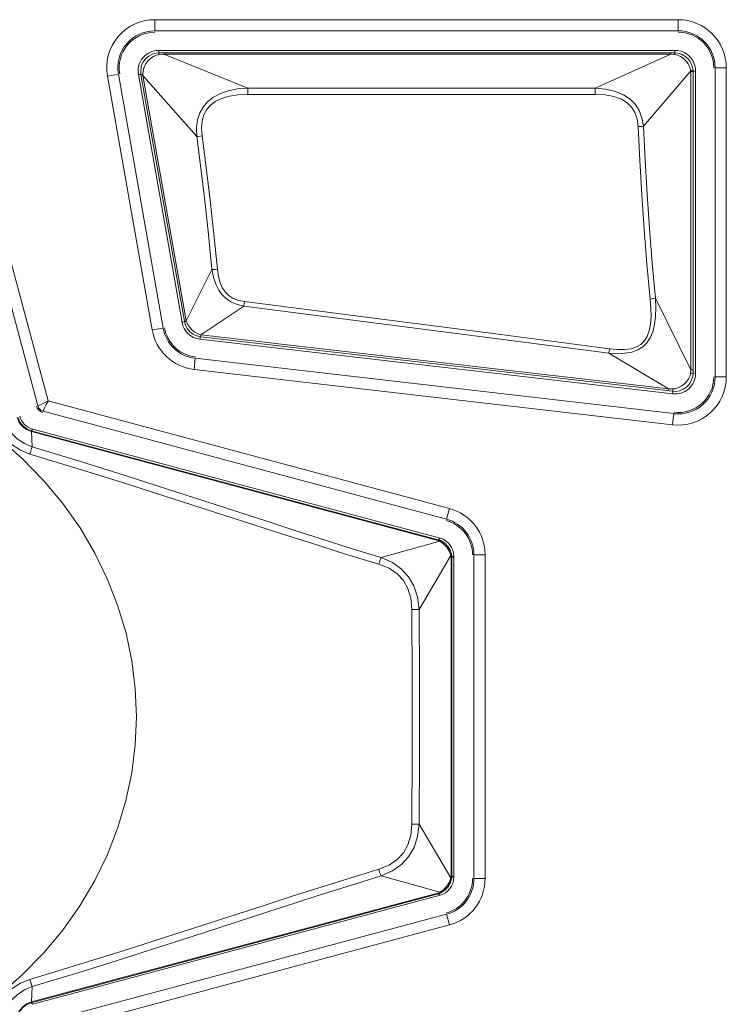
# Model space of a CAD drawing. Header units: millimetres. Extents: x 3925 to 5043, y -86 to 778.
# Tile 93 of 256: x 4295.87 to 4300.63, y 10.2 to 16.84. Entities that reach past the tile are written whole.
import ezdxf

# ---------------------------------------------------------------- set-up
doc = ezdxf.new("R2010")
doc.units = ezdxf.units.MM
doc.header["$LTSCALE"] = 46.255
doc.layers.add('A70-LETO-KEYDXF_CONTINUOUS_LINE', color=7, linetype='CONTINUOUS')
doc.layers.add('H30K-REAR-CODXF_CONTINUOUS_LINE', color=7, linetype='CONTINUOUS')

msp = doc.modelspace()

# ---------------------------------------------------------------- linework, layer by layer
at = {"layer": 'A70-LETO-KEYDXF_CONTINUOUS_LINE', "color": 7, "linetype": 'Continuous', "lineweight": 0}
for p, q in [((4296.7899, 16.6118), (4296.8122, 16.6138)), ((4296.7918, 16.5976), (4296.8076, 16.6011)), ((4300.2884, 16.6308), (4296.8075, 16.6305)), ((4296.8122, 16.6138), (4296.8075, 16.6305)), ((4296.8076, 16.6011), (4296.8261, 16.6032)), ((4296.8122, 16.6138), (4300.2844, 16.6141)), ((4296.8261, 16.6032), (4296.8438, 16.605)), ((4296.8438, 16.6137), (4296.8438, 16.605)), ((4296.8438, 16.605), (4300.2603, 16.6053)), ((4297.4104, 16.3767), (4296.8438, 16.605)), ((4300.2603, 16.6053), (4299.7489, 16.3769)), ((4300.2603, 16.614), (4300.2603, 16.6053)), ((4300.2603, 16.6053), (4300.283, 16.6028)), ((4300.283, 16.6028), (4300.2886, 16.6021)), ((4300.2844, 16.6141), (4300.2884, 16.6308)), ((4300.2844, 16.6141), (4300.3071, 16.612)), ((4296.6919, 16.5219), (4296.7028, 16.5489)), ((4296.7212, 16.538), (4296.7368, 16.5595)), ((4300.3546, 16.5924), (4300.3683, 16.5816)), ((4300.3904, 16.5551), (4300.3928, 16.551)), ((4296.6721, 16.4692), (4296.9667, 14.7968)), ((4296.6894, 16.4675), (4296.6721, 16.4692)), ((4296.6876, 16.4937), (4296.6919, 16.5219)), ((4296.6894, 16.4675), (4296.6876, 16.4937)), ((4296.982, 14.8063), (4296.6894, 16.4675)), ((4296.7029, 16.4621), (4296.7025, 16.4714)), ((4300.3949, 16.4939), (4300.0747, 16.1194)), ((4300.3883, 16.5165), (4300.3949, 16.4939)), ((4300.3949, 16.4939), (4300.3951, 16.4893)), ((4300.3951, 16.4893), (4300.3951, 14.4771)), ((4300.4092, 16.4893), (4300.3951, 16.4893)), ((4300.409, 16.4969), (4300.4092, 16.4893)), ((4300.4092, 16.4893), (4300.4092, 14.4564)), ((4300.4107, 16.4897), (4300.4259, 16.4934)), ((4300.4259, 14.4518), (4300.4259, 16.4934)), ((4296.6907, 16.46), (4296.7029, 16.4621)), ((4296.9942, 14.8085), (4296.7029, 16.4621)), ((4297.0651, 16.0496), (4296.7029, 16.4621)), ((4299.7489, 16.3769), (4297.4104, 16.3767)), ((4297.4104, 16.3338), (4297.4104, 16.3767)), ((4299.7489, 16.3341), (4297.4104, 16.3338)), ((4299.7489, 16.3341), (4299.7489, 16.3769)), ((4296.9942, 14.8085), (4297.168, 15.1532)), ((4297.3863, 14.9376), (4297.3821, 14.9062)), ((4300.1563, 14.9599), (4300.3951, 14.4771)), ((4297.0925, 14.7135), (4297.3821, 14.9062)), ((4296.9826, 14.8027), (4296.9667, 14.7968)), ((4296.982, 14.8063), (4296.9942, 14.8085)), ((4296.9956, 14.804), (4296.9942, 14.8085)), ((4297.0032, 14.7856), (4296.9956, 14.804)), ((4297.0101, 14.744), (4297.0017, 14.7551)), ((4297.041, 14.7175), (4297.0343, 14.7219)), ((4297.0658, 14.706), (4297.041, 14.7175)), ((4297.0913, 14.7003), (4297.0658, 14.706)), ((4297.0913, 14.7003), (4297.0863, 14.684)), ((4297.0863, 14.684), (4300.2726, 14.3153)), ((4300.27, 14.3324), (4297.0913, 14.7003)), ((4300.2441, 14.3487), (4297.0925, 14.7135)), ((4299.8467, 14.6194), (4299.8425, 14.5888)), ((4299.8425, 14.5888), (4300.2441, 14.3487)), ((4300.3951, 14.4771), (4300.3923, 14.4536)), ((4300.4092, 14.4771), (4300.3951, 14.4771)), ((4300.4092, 14.4564), (4300.407, 14.4333)), ((4300.4092, 14.4564), (4300.4259, 14.4518)), ((4300.2425, 14.3356), (4300.2441, 14.3487)), ((4300.2596, 14.3486), (4300.2441, 14.3487)), ((4300.2753, 14.3486), (4300.2596, 14.3486)), ((4300.2914, 14.3503), (4300.2753, 14.3486)), ((4300.3543, 14.353), (4300.343, 14.3462)), ((4300.3864, 14.3845), (4300.3808, 14.3771)), ((4300.27, 14.3324), (4300.2726, 14.3153)), ((4300.2928, 14.3318), (4300.27, 14.3324)), ((4295.9501, 14.0664), (4295.9609, 14.0773)), ((4295.9609, 14.0773), (4298.7047, 13.3421)), ((4295.9501, 14.0664), (4298.6914, 13.3319)), ((4295.9523, 14.0606), (4295.9576, 13.9582)), ((4295.9523, 14.0606), (4298.6901, 13.327)), ((4298.7027, 13.3223), (4298.3075, 13.2118)), ((4298.6914, 13.3319), (4298.6901, 13.327)), ((4298.7047, 13.3421), (4298.6914, 13.3319)), ((4298.7063, 13.324), (4298.7027, 13.3223)), ((4298.7027, 13.3223), (4298.7278, 13.3047)), ((4298.7089, 13.3257), (4298.7124, 13.3241)), ((4298.7124, 13.3241), (4298.7372, 13.3085)), ((4298.7777, 13.2245), (4298.5634, 12.8625)), ((4298.779, 13.2111), (4298.779, 11.066)), ((4298.784, 13.2111), (4298.779, 13.2111)), ((4298.782, 13.2335), (4298.7826, 13.2296)), ((4298.7838, 13.2189), (4298.784, 13.2111)), ((4298.7974, 13.2214), (4298.784, 13.2111)), ((4298.784, 13.2111), (4298.784, 11.066)), ((4298.7974, 11.0558), (4298.7974, 13.2214)), ((4298.7777, 11.0526), (4298.5634, 11.4147)), ((4298.7027, 10.9549), (4298.3075, 11.0654)), ((4298.7777, 11.0526), (4298.7672, 11.0238)), ((4298.782, 11.0437), (4298.7733, 11.0158)), ((4298.784, 11.066), (4298.779, 11.066)), ((4298.7826, 11.0475), (4298.782, 11.0437)), ((4298.7974, 11.0558), (4298.784, 11.066)), ((4298.7063, 10.9532), (4298.7027, 10.9549)), ((4298.7124, 10.9531), (4298.7089, 10.9514)), ((4298.6914, 10.9453), (4295.9501, 10.2108)), ((4298.6901, 10.9502), (4295.9523, 10.2166)), ((4298.7047, 10.9351), (4295.9609, 10.1999)), ((4298.6914, 10.9453), (4298.6901, 10.9502)), ((4298.6989, 10.9476), (4298.6914, 10.9453)), ((4298.7047, 10.9351), (4298.6914, 10.9453)), ((4295.9523, 10.2166), (4295.9576, 10.319)), ((4295.9501, 10.2108), (4295.9609, 10.1999))]:
    msp.add_line(p, q, dxfattribs=at)
for points in [[(4296.7234, 16.5766), (4296.7425, 16.5924), (4296.7663, 16.605), (4296.7899, 16.6118)], [(4296.7368, 16.5595), (4296.7553, 16.5774), (4296.7742, 16.59), (4296.7918, 16.5976)], [(4296.8122, 16.6138), (4296.8105, 16.6122), (4296.809, 16.6079), (4296.8076, 16.6011)], [(4300.2844, 16.6141), (4300.2859, 16.6126), (4300.2873, 16.6085), (4300.2886, 16.6021)], [(4300.2886, 16.6021), (4300.3051, 16.5984), (4300.3235, 16.5904), (4300.3428, 16.5776), (4300.3612, 16.5601)], [(4300.3071, 16.612), (4300.331, 16.605), (4300.3546, 16.5924)], [(4296.7025, 16.4714), (4296.7037, 16.4915), (4296.7098, 16.5144), (4296.7212, 16.538)], [(4296.7028, 16.5489), (4296.7204, 16.5734), (4296.7234, 16.5766)], [(4300.3612, 16.5601), (4300.3768, 16.5392), (4300.3883, 16.5165)], [(4300.3683, 16.5816), (4300.376, 16.574), (4300.3904, 16.5551)], [(4300.3928, 16.551), (4300.4041, 16.5247), (4300.409, 16.4969)], [(4296.6894, 16.4675), (4296.691, 16.4684), (4296.6954, 16.4697), (4296.7025, 16.4714)], [(4300.409, 16.4969), (4300.4072, 16.496), (4300.4024, 16.495), (4300.3949, 16.4939)], [(4297.4104, 16.3767), (4297.3398, 16.3708), (4297.2767, 16.3583), (4297.2209, 16.339), (4297.1741, 16.3137), (4297.1367, 16.2832), (4297.108, 16.2489), (4297.0861, 16.2089), (4297.0711, 16.1621), (4297.0639, 16.1088), (4297.0651, 16.0496)], [(4297.4104, 16.3338), (4297.3434, 16.3309), (4297.2843, 16.3222), (4297.2327, 16.3073), (4297.1903, 16.2868), (4297.157, 16.2614), (4297.1323, 16.2322), (4297.114, 16.1975), (4297.1025, 16.156), (4297.0984, 16.1081), (4297.1022, 16.0538)], [(4300.0747, 16.1194), (4300.0643, 16.1772), (4300.0452, 16.2266), (4300.0187, 16.2676), (4299.9845, 16.3023), (4299.9403, 16.3318), (4299.8857, 16.3547), (4299.8217, 16.3699), (4299.7489, 16.3769)], [(4300.0388, 16.1173), (4300.0321, 16.1692), (4300.017, 16.2127), (4299.9949, 16.248), (4299.9652, 16.2773), (4299.926, 16.3014), (4299.8765, 16.3194), (4299.8173, 16.3304), (4299.7489, 16.3341)], [(4300.0388, 16.1173), (4300.052, 16.1179), (4300.0643, 16.1186), (4300.0747, 16.1194)], [(4300.1204, 14.9548), (4300.0985, 15.191), (4300.0794, 15.4254), (4300.0632, 15.6579), (4300.0497, 15.8885), (4300.0388, 16.1173)], [(4300.1563, 14.9599), (4300.1344, 15.1955), (4300.1153, 15.4293), (4300.0991, 15.6612), (4300.0856, 15.8913), (4300.0747, 16.1194)], [(4297.1022, 16.0538), (4297.0884, 16.0521), (4297.0757, 16.0506), (4297.0651, 16.0496)], [(4297.0651, 16.0496), (4297.0927, 15.8373), (4297.1192, 15.6172), (4297.1444, 15.3891), (4297.168, 15.1532)], [(4297.1022, 16.0538), (4297.1298, 15.841), (4297.1563, 15.6203), (4297.1815, 15.3917), (4297.2051, 15.1552)], [(4297.2051, 15.1552), (4297.1913, 15.1541), (4297.1786, 15.1534), (4297.168, 15.1532)], [(4297.168, 15.1532), (4297.1782, 15.1014), (4297.1933, 15.0554), (4297.2133, 15.0155), (4297.2375, 14.9825), (4297.2658, 14.9557), (4297.2988, 14.9341), (4297.3375, 14.9175), (4297.3821, 14.9062)], [(4297.2051, 15.1552), (4297.2121, 15.1069), (4297.2234, 15.0648), (4297.2393, 15.0289), (4297.2593, 14.9999), (4297.2831, 14.9769), (4297.3118, 14.959), (4297.346, 14.9458), (4297.3863, 14.9376)], [(4297.3863, 14.9376), (4298.2079, 14.832), (4299.028, 14.7259), (4299.8467, 14.6194)], [(4299.8425, 14.5888), (4299.8992, 14.586), (4299.9505, 14.5886), (4299.9971, 14.5971), (4300.0377, 14.6121), (4300.071, 14.6327), (4300.0984, 14.6592), (4300.1209, 14.6927), (4300.1384, 14.734), (4300.1504, 14.7825), (4300.1569, 14.8364), (4300.1587, 14.8952), (4300.1563, 14.9599)], [(4299.8467, 14.6194), (4299.9007, 14.6144), (4299.949, 14.6144), (4299.992, 14.6199), (4300.0288, 14.6316), (4300.0582, 14.6488), (4300.0817, 14.6718), (4300.1003, 14.7018), (4300.114, 14.7396), (4300.1224, 14.7849), (4300.1259, 14.8359), (4300.1251, 14.8923), (4300.1204, 14.9548)], [(4300.1204, 14.9548), (4300.1336, 14.9563), (4300.1458, 14.958), (4300.1563, 14.9598)], [(4297.3821, 14.9062), (4298.2036, 14.8008), (4299.0238, 14.695), (4299.8425, 14.5888)], [(4296.9826, 14.8027), (4296.9843, 14.8027), (4296.9887, 14.8031), (4296.9956, 14.804)], [(4297.0017, 14.7551), (4296.9894, 14.7787), (4296.9826, 14.8027)], [(4297.0322, 14.7479), (4297.0156, 14.7663), (4297.0032, 14.7856)], [(4297.0343, 14.7219), (4297.0193, 14.7341), (4297.0101, 14.744)], [(4297.0925, 14.7135), (4297.0724, 14.7205), (4297.0516, 14.7323), (4297.0322, 14.7479)], [(4297.0913, 14.7003), (4297.0914, 14.7019), (4297.0918, 14.7064), (4297.0925, 14.7135)], [(4300.3923, 14.4536), (4300.3886, 14.4373), (4300.3806, 14.4192), (4300.3677, 14.3999), (4300.3502, 14.3816)], [(4300.407, 14.4333), (4300.3998, 14.4089), (4300.3864, 14.3845)], [(4300.4092, 14.4564), (4300.4071, 14.4553), (4300.4013, 14.4544), (4300.3923, 14.4536)], [(4300.27, 14.3324), (4300.2715, 14.3343), (4300.2733, 14.3399), (4300.2753, 14.3486)], [(4300.3502, 14.3816), (4300.33, 14.3664), (4300.3099, 14.356), (4300.2914, 14.3503)], [(4300.343, 14.3462), (4300.3175, 14.336), (4300.2928, 14.3318)], [(4300.3808, 14.3771), (4300.3669, 14.3628), (4300.3543, 14.353)], [(4295.9412, 13.9097), (4295.879, 13.9349), (4295.8222, 13.9716), (4295.7725, 14.0196), (4295.7323, 14.0781), (4295.7038, 14.1451)], [(4295.9576, 13.9582), (4295.9039, 13.9806), (4295.8549, 14.0127), (4295.812, 14.0541), (4295.7769, 14.1045), (4295.7515, 14.1624)], [(4295.8559, 14.1571), (4295.87, 14.1228), (4295.8909, 14.0957), (4295.918, 14.0748), (4295.9523, 14.0607)], [(4295.8617, 14.1548), (4295.8741, 14.1246), (4295.894, 14.0987), (4295.9199, 14.0789), (4295.9501, 14.0664)], [(4295.7306, 14.0181), (4295.889, 13.88), (4296.0336, 13.7319), (4296.1639, 13.5753), (4296.2793, 13.4112), (4296.3798, 13.2405), (4296.4649, 13.0646), (4296.5346, 12.8846), (4296.5888, 12.7015), (4296.6276, 12.5158), (4296.6509, 12.328), (4296.6588, 12.1389), (4296.651, 11.9498), (4296.6276, 11.7615), (4296.5887, 11.5749), (4296.5341, 11.391), (4296.4641, 11.2106), (4296.3788, 11.0347), (4296.2783, 10.8644), (4296.1629, 10.7006), (4296.0327, 10.5442), (4295.888, 10.3962), (4295.7295, 10.2582)], [(4295.9501, 14.0664), (4295.951, 14.0655), (4295.9517, 14.0636), (4295.9523, 14.0606)], [(4295.9412, 13.9097), (4295.9472, 13.9293), (4295.953, 13.9464), (4295.9576, 13.9582)], [(4297.1199, 13.5924), (4296.8693, 13.6735), (4296.5833, 13.7648), (4296.2759, 13.861), (4295.9576, 13.9582)], [(4297.5267, 13.4075), (4297.1015, 13.5454), (4296.8511, 13.6261), (4296.5656, 13.717), (4296.2588, 13.8129), (4295.9412, 13.9097)], [(4298.3075, 13.2118), (4298.1803, 13.2508), (4298.0418, 13.2941), (4297.8911, 13.3418), (4297.7263, 13.3948), (4297.5449, 13.4537), (4297.1199, 13.5924)], [(4298.2919, 13.1673), (4298.1641, 13.2061), (4298.0251, 13.249), (4297.8738, 13.2964), (4297.7085, 13.3491), (4297.5267, 13.4075)], [(4298.6901, 13.327), (4298.6942, 13.3257), (4298.6985, 13.3242), (4298.7027, 13.3223)], [(4298.6914, 13.3319), (4298.6983, 13.3298), (4298.7054, 13.3272), (4298.7089, 13.3257)], [(4298.7124, 13.3241), (4298.7096, 13.3246), (4298.7063, 13.324)], [(4298.7278, 13.3047), (4298.7501, 13.281), (4298.7672, 13.2533), (4298.7777, 13.2245)], [(4298.7372, 13.3085), (4298.758, 13.2871), (4298.7733, 13.2614), (4298.782, 13.2335)], [(4298.2919, 13.1673), (4298.2976, 13.1854), (4298.3031, 13.201), (4298.3075, 13.2118)], [(4298.5634, 12.8625), (4298.5531, 12.947), (4298.5288, 13.0208), (4298.4929, 13.0823), (4298.4452, 13.1344), (4298.3834, 13.1783), (4298.3075, 13.2118)], [(4298.782, 13.2335), (4298.7817, 13.2306), (4298.7803, 13.2276), (4298.7777, 13.2245)], [(4298.7777, 13.2245), (4298.7784, 13.2203), (4298.7788, 13.2158), (4298.779, 13.2111)], [(4298.7826, 13.2296), (4298.7831, 13.2264), (4298.7838, 13.2189)], [(4298.5153, 12.8619), (4298.5082, 12.9385), (4298.4884, 13.0038), (4298.4579, 13.0573), (4298.4163, 13.102), (4298.3611, 13.1392), (4298.2919, 13.1673)], [(4298.5153, 12.8619), (4298.5347, 12.862), (4298.5516, 12.8622), (4298.5634, 12.8625)], [(4298.5153, 11.4153), (4298.5169, 11.9005), (4298.5169, 12.3767), (4298.5153, 12.8619)], [(4298.5634, 11.4147), (4298.5653, 11.9002), (4298.5653, 12.3769), (4298.5634, 12.8625)], [(4298.2919, 11.1099), (4298.3614, 11.1381), (4298.4166, 11.1754), (4298.458, 11.22), (4298.4886, 11.2739), (4298.5083, 11.3391), (4298.5153, 11.4153)], [(4298.3075, 11.0654), (4298.3836, 11.0989), (4298.4455, 11.143), (4298.4931, 11.1951), (4298.5291, 11.257), (4298.5532, 11.3305), (4298.5634, 11.4147)], [(4298.5153, 11.4153), (4298.5347, 11.4151), (4298.5516, 11.4149), (4298.5634, 11.4147)], [(4297.0989, 10.7309), (4297.5254, 10.8692), (4297.7078, 10.9279), (4297.8737, 10.9807), (4298.0253, 11.0282), (4298.1644, 11.0712), (4298.2919, 11.1099)], [(4298.2919, 11.1099), (4298.2976, 11.0918), (4298.3031, 11.0762), (4298.3075, 11.0654)], [(4297.5436, 10.823), (4297.7256, 10.8821), (4297.891, 10.9353), (4298.0421, 10.9832), (4298.1805, 11.0264), (4298.3075, 11.0654)], [(4298.7672, 11.0238), (4298.7501, 10.9962), (4298.7278, 10.9724), (4298.7027, 10.9549)], [(4298.779, 11.066), (4298.7789, 11.0617), (4298.7784, 11.0572), (4298.7777, 11.0526)], [(4298.782, 11.0437), (4298.7817, 11.0466), (4298.7803, 11.0496), (4298.7777, 11.0526)], [(4298.784, 11.066), (4298.7838, 11.0588), (4298.7832, 11.0513), (4298.7826, 11.0475)], [(4298.7027, 10.9549), (4298.6988, 10.9531), (4298.6946, 10.9515), (4298.6901, 10.9502)], [(4298.7124, 10.9531), (4298.7096, 10.9526), (4298.7063, 10.9532)], [(4298.7733, 11.0158), (4298.7581, 10.9901), (4298.7372, 10.9687), (4298.7124, 10.9531)], [(4298.7089, 10.9514), (4298.7059, 10.9502), (4298.6989, 10.9476)], [(4295.9576, 10.319), (4296.2733, 10.4154), (4296.5797, 10.5112), (4296.8661, 10.6026), (4297.1173, 10.684), (4297.5436, 10.823)], [(4295.9412, 10.3674), (4296.2561, 10.4635), (4296.562, 10.559), (4296.8479, 10.65), (4297.0989, 10.7309)], [(4295.7038, 10.1321), (4295.7322, 10.1989), (4295.7723, 10.2574), (4295.8221, 10.3055), (4295.879, 10.3423), (4295.9412, 10.3674)], [(4295.9412, 10.3674), (4295.9472, 10.3479), (4295.953, 10.3308), (4295.9576, 10.319)], [(4295.7515, 10.1147), (4295.7769, 10.1726), (4295.8119, 10.2229), (4295.8548, 10.2645), (4295.9039, 10.2965), (4295.9576, 10.319)], [(4295.9523, 10.2165), (4295.918, 10.2024), (4295.8909, 10.1815), (4295.87, 10.1544), (4295.8559, 10.1201)], [(4295.9501, 10.2108), (4295.9199, 10.1983), (4295.894, 10.1784), (4295.8741, 10.1526), (4295.8617, 10.1224)], [(4295.9502, 10.2108), (4295.951, 10.2117), (4295.9518, 10.2136), (4295.9524, 10.2166)]]:
    msp.add_lwpolyline(points, dxfattribs=at)
for centre, major_axis, ratio, start_param, end_param in [((4296.8075, 16.493), (0.1053, -0.0883), 0.99998, 2.269074, 4.014111), ((4300.2884, 16.4934), (0.0972, 0.0972), 0.999982, -0.785436, 0.785436), ((4297.1021, 14.8206), (0.0943, 0.1), 0.999985, -3.782195, -2.50099), ((4300.2884, 14.4518), (-0.0914, 0.1026), 0.999979, -3.984592, -2.298593), ((4295.9933, 14.1981), (-0.0884, -0.0884), 0.999797, -0.523511, 0.523511), ((4298.6724, 13.2214), (0.0992, 0.0761), 0.999758, -0.654382, 0.654382), ((4298.6724, 11.0558), (0.0992, -0.0761), 0.999758, -0.654382, 0.654382)]:
    msp.add_ellipse(centre, major_axis=major_axis, ratio=ratio, start_param=start_param, end_param=end_param, dxfattribs=at)
at = {"layer": 'H30K-REAR-CODXF_CONTINUOUS_LINE', "color": 7, "linetype": 'Continuous', "lineweight": 0}
for p, q in [((4296.7827, 16.8379), (4296.7827, 16.763)), ((4296.7827, 16.8379), (4300.3088, 16.8379)), ((4300.3088, 16.8379), (4300.3088, 16.763)), ((4296.7827, 16.763), (4300.3088, 16.763)), ((4295.4392, 16.5975), (4296.0637, 14.2672)), ((4295.3669, 16.5781), (4295.9949, 14.2342)), ((4296.4634, 16.4573), (4296.5371, 16.4703)), ((4296.8388, 14.7593), (4296.5371, 16.4703)), ((4300.5582, 16.5136), (4300.5582, 14.4295)), ((4300.6331, 16.5136), (4300.5582, 16.5136)), ((4300.6331, 16.5136), (4300.6331, 14.4295)), ((4296.765, 14.7463), (4296.4634, 16.4573)), ((4296.765, 14.7463), (4296.8388, 14.7593)), ((4297.0471, 14.4805), (4297.0557, 14.5549)), ((4300.2802, 14.1818), (4297.0557, 14.5549)), ((4300.2716, 14.1074), (4297.0471, 14.4805)), ((4300.6331, 14.4295), (4300.5582, 14.4295)), ((4296.0009, 14.2368), (4295.9949, 14.2342)), ((4296.0515, 14.2432), (4296.0638, 14.2671)), ((4296.0637, 14.2672), (4298.7678, 13.5426)), ((4296.0307, 14.1984), (4298.7484, 13.4702)), ((4300.2716, 14.1074), (4300.2802, 14.1818)), ((4298.7678, 13.5426), (4298.7484, 13.4702)), ((4298.9332, 13.2294), (4298.9332, 11.0478)), ((4299.0081, 13.2294), (4298.9332, 13.2294)), ((4299.0081, 13.2294), (4299.0081, 11.0478)), ((4299.0081, 11.0478), (4298.9332, 11.0478)), ((4298.7484, 10.8069), (4296.0307, 10.0787)), ((4298.7678, 10.7346), (4298.7484, 10.8069)), ((4298.7678, 10.7346), (4296.0637, 10.01))]:
    msp.add_line(p, q, dxfattribs=at)
for points in [[(4296.0307, 14.1984), (4296.0148, 14.2059), (4296.0024, 14.2183), (4295.9949, 14.2342)], [(4296.0636, 14.2673), (4296.0397, 14.2549), (4296.0167, 14.244), (4296.0009, 14.2368)], [(4296.0307, 14.1984), (4296.0333, 14.2044), (4296.0405, 14.2202), (4296.0515, 14.2432)]]:
    msp.add_lwpolyline(points, dxfattribs=at)
for centre, radius, start, end in [((4296.7827, 16.5136), 0.3243, 90, 190), ((4300.3088, 16.5136), 0.3243, 0, 90), ((4296.7827, 16.5136), 0.2494, 90, 190), ((4296.7827, 16.5136), 0.24, 90, 190), ((4300.3088, 16.5136), 0.2494, 0, 90), ((4300.3088, 16.5136), 0.24, 0, 90), ((4297.0844, 14.8026), 0.3243, 190, 263.4), ((4297.0844, 14.8026), 0.2494, 190, 263.4), ((4297.0844, 14.8026), 0.24, 190, 263.4), ((4300.3088, 14.4295), 0.3243, 263.4, 0), ((4300.3088, 14.4295), 0.2494, 263.4, 0), ((4300.3088, 14.4295), 0.24, 263.4, 0), ((4296.0438, 14.2473), 0.06, 195, 255), ((4298.6838, 13.2294), 0.3243, 0, 75), ((4298.6838, 13.2294), 0.24, 0, 75), ((4298.6838, 13.2294), 0.2494, 0, 75), ((4298.6838, 11.0478), 0.24, 285, 0), ((4298.6838, 11.0478), 0.2494, 285, 0), ((4298.6838, 11.0478), 0.3243, 285, 0)]:
    msp.add_arc(centre, radius, start, end, dxfattribs=at)

doc.saveas('drawing.dxf')
